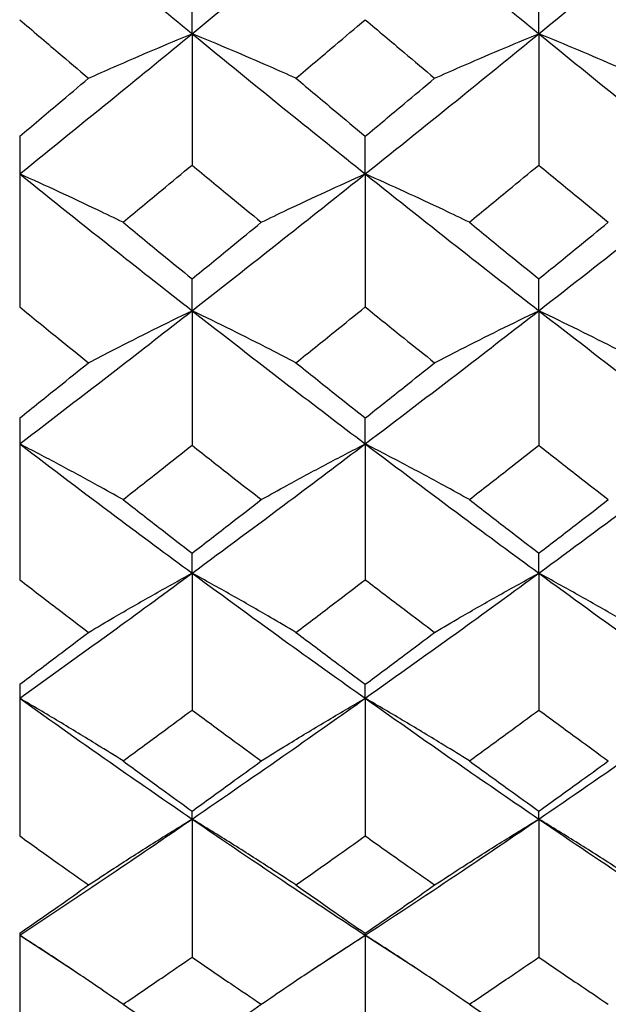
# Model space of a CAD drawing. Header units: inches. Extents: x 1.7 to 20.7, y 4 to 15.1.
# Tile 5 of 54: x 13.403 to 13.639, y 4.495 to 4.89. Entities that reach past the tile are written whole.
import ezdxf

# ---------------------------------------------------------------- set-up
doc = ezdxf.new("R2010")
doc.units = ezdxf.units.IN
doc.header["$MEASUREMENT"] = 0

msp = doc.modelspace()

# ---------------------------------------------------------------- linework, layer by layer
at = {"color": 7, "linetype": 'Continuous', "lineweight": 25}
for p, q in [((13.47168, 4.88422), (13.47168, 4.90165)), ((13.61079, 4.88422), (13.61079, 4.90165)), ((13.47168, 4.88422), (13.47168, 4.8315)), ((13.61079, 4.88422), (13.61079, 4.8315)), ((13.40252, 4.84306), (13.40252, 4.7745)), ((13.54115, 4.82794), (13.54115, 4.84306)), ((13.54115, 4.82794), (13.54115, 4.7745)), ((13.47168, 4.77301), (13.47168, 4.78579)), ((13.61079, 4.77301), (13.61079, 4.78579)), ((13.47168, 4.77301), (13.47168, 4.71897)), ((13.61079, 4.77301), (13.61079, 4.71897)), ((13.40252, 4.72996), (13.40252, 4.665)), ((13.54115, 4.71955), (13.54115, 4.72996)), ((13.54115, 4.71955), (13.54115, 4.665)), ((13.47168, 4.66765), (13.47168, 4.67567)), ((13.61079, 4.66765), (13.61079, 4.67567)), ((13.47168, 4.66765), (13.47168, 4.6127)), ((13.61079, 4.66765), (13.61079, 4.6127)), ((13.40252, 4.62302), (13.40252, 4.56216)), ((13.54115, 4.61741), (13.54115, 4.62302)), ((13.54115, 4.61741), (13.54115, 4.56216)), ((13.47168, 4.56892), (13.47168, 4.57212)), ((13.61079, 4.56892), (13.61079, 4.57212)), ((13.47168, 4.56892), (13.47168, 4.51349)), ((13.61079, 4.56892), (13.61079, 4.51349)), ((13.40252, 4.52307), (13.40252, 4.46676)), ((13.40252, 4.52229), (13.42448, 4.50794)), ((13.51903, 4.50789), (13.54115, 4.52229)), ((13.54115, 4.52229), (13.54115, 4.52307)), ((13.54115, 4.52229), (13.56329, 4.50793)), ((13.54115, 4.52229), (13.54115, 4.46676))]:
    msp.add_line(p, q, dxfattribs=at)
for points, knots in [([(13.40252, 4.94174), (13.4154, 4.93093), (13.43844, 4.91159), (13.46152, 4.89259), (13.47168, 4.88422)], [0, 0, 0, 0, 0.559325, 1, 1, 1, 1]), ([(13.47168, 4.88422), (13.48463, 4.89487), (13.50778, 4.91392), (13.53095, 4.93324), (13.54115, 4.94174)], [0, 0, 0, 0, 0.559569, 1, 1, 1, 1]), ([(13.54115, 4.94174), (13.55414, 4.93093), (13.57735, 4.9116), (13.60057, 4.89259), (13.61079, 4.88422)], [0, 0, 0, 0, 0.559814, 1, 1, 1, 1]), ([(13.61079, 4.88422), (13.6238, 4.89487), (13.64702, 4.91391), (13.67024, 4.93324), (13.68046, 4.94174)], [0, 0, 0, 0, 0.56006, 1, 1, 1, 1]), ([(13.40252, 4.88983), (13.40767, 4.88544), (13.41687, 4.87758), (13.42608, 4.86978), (13.43014, 4.86634)], [0, 0, 0, 0, 0.559703, 1, 1, 1, 1]), ([(13.51334, 4.86634), (13.51853, 4.87072), (13.5278, 4.87852), (13.53707, 4.88638), (13.54115, 4.88983)], [0, 0, 0, 0, 0.559858, 1, 1, 1, 1]), ([(13.54115, 4.88983), (13.54635, 4.88544), (13.55563, 4.87758), (13.56491, 4.86978), (13.56899, 4.86634)], [0, 0, 0, 0, 0.559897, 1, 1, 1, 1]), ([(13.40252, 4.82794), (13.4154, 4.83835), (13.43844, 4.85698), (13.46152, 4.87588), (13.47168, 4.88422)], [0, 0, 0, 0, 0.559325, 1, 1, 1, 1]), ([(13.43014, 4.86634), (13.43354, 4.86786), (13.44205, 4.87165), (13.45587, 4.87762), (13.46641, 4.88202), (13.47168, 4.88422)], [0, 0, 0, 0, 0.249935, 0.624923, 1, 1, 1, 1]), ([(13.47168, 4.88422), (13.48463, 4.87362), (13.50778, 4.85469), (13.53095, 4.83612), (13.54115, 4.82794)], [0, 0, 0, 0, 0.559569, 1, 1, 1, 1]), ([(13.51334, 4.86634), (13.50992, 4.86786), (13.50138, 4.87164), (13.48753, 4.87762), (13.47697, 4.88202), (13.47168, 4.88422)], [0, 0, 0, 0, 0.249943, 0.624933, 1, 1, 1, 1]), ([(13.54115, 4.82794), (13.55414, 4.83835), (13.57735, 4.85696), (13.60057, 4.87589), (13.61079, 4.88422)], [0, 0, 0, 0, 0.559814, 1, 1, 1, 1]), ([(13.56899, 4.86634), (13.57242, 4.86786), (13.58099, 4.87165), (13.59488, 4.87762), (13.60549, 4.88202), (13.61079, 4.88422)], [0, 0, 0, 0, 0.249939, 0.624927, 1, 1, 1, 1]), ([(13.61079, 4.88422), (13.6238, 4.87362), (13.64702, 4.85471), (13.67024, 4.83611), (13.68046, 4.82794)], [0, 0, 0, 0, 0.56006, 1, 1, 1, 1]), ([(13.65259, 4.86634), (13.64917, 4.86786), (13.6406, 4.87165), (13.6267, 4.87762), (13.61609, 4.88202), (13.61079, 4.88422)], [0, 0, 0, 0, 0.24994, 0.624929, 1, 1, 1, 1]), ([(13.40252, 4.84306), (13.40767, 4.84739), (13.41687, 4.85513), (13.42608, 4.86292), (13.43014, 4.86634)], [0, 0, 0, 0, 0.559703, 1, 1, 1, 1]), ([(13.51334, 4.86634), (13.51853, 4.86198), (13.5278, 4.8542), (13.53707, 4.84646), (13.54115, 4.84306)], [0, 0, 0, 0, 0.5598581, 1, 1, 1, 1]), ([(13.54115, 4.84306), (13.54635, 4.84739), (13.55563, 4.85513), (13.56491, 4.86292), (13.56899, 4.86634)], [0, 0, 0, 0, 0.559897, 1, 1, 1, 1]), ([(13.44397, 4.80853), (13.44914, 4.8128), (13.45838, 4.82043), (13.46762, 4.82811), (13.47168, 4.8315)], [0, 0, 0, 0, 0.559761, 1, 1, 1, 1]), ([(13.47168, 4.8315), (13.47686, 4.82719), (13.48611, 4.81951), (13.49537, 4.81189), (13.49944, 4.80853)], [0, 0, 0, 0, 0.5598, 1, 1, 1, 1]), ([(13.58292, 4.80853), (13.58812, 4.8128), (13.59741, 4.82043), (13.6067, 4.82811), (13.61079, 4.8315)], [0, 0, 0, 0, 0.559955, 1, 1, 1, 1]), ([(13.61079, 4.8315), (13.61599, 4.82719), (13.62528, 4.81951), (13.63457, 4.81189), (13.63866, 4.80853)], [0, 0, 0, 0, 0.5599936, 1, 1, 1, 1]), ([(13.40252, 4.82794), (13.4154, 4.81759), (13.43844, 4.79909), (13.46152, 4.78099), (13.47168, 4.77301)], [0, 0, 0, 0, 0.559325, 1, 1, 1, 1]), ([(13.44397, 4.80853), (13.44057, 4.81017), (13.43207, 4.81428), (13.41829, 4.82077), (13.40777, 4.82555), (13.40252, 4.82794)], [0, 0, 0, 0, 0.249945, 0.624935, 1, 1, 1, 1]), ([(13.47168, 4.77301), (13.48463, 4.78317), (13.50778, 4.80132), (13.53095, 4.8198), (13.54115, 4.82794)], [0, 0, 0, 0, 0.559569, 1, 1, 1, 1]), ([(13.49944, 4.80853), (13.50286, 4.81018), (13.51141, 4.81429), (13.52527, 4.82078), (13.53586, 4.82555), (13.54115, 4.82794)], [0, 0, 0, 0, 0.249937, 0.624925, 1, 1, 1, 1]), ([(13.54115, 4.82794), (13.55414, 4.81759), (13.57735, 4.79911), (13.60057, 4.78099), (13.61079, 4.77301)], [0, 0, 0, 0, 0.559814, 1, 1, 1, 1]), ([(13.58292, 4.80853), (13.5795, 4.81018), (13.57093, 4.81429), (13.55704, 4.82077), (13.54645, 4.82555), (13.54115, 4.82794)], [0, 0, 0, 0, 0.249942, 0.624931, 1, 1, 1, 1]), ([(13.61079, 4.77301), (13.6238, 4.78317), (13.64702, 4.80131), (13.67024, 4.8198), (13.68046, 4.82794)], [0, 0, 0, 0, 0.56006, 1, 1, 1, 1]), ([(13.44397, 4.80853), (13.44914, 4.80427), (13.45838, 4.79666), (13.46762, 4.78911), (13.47168, 4.78579)], [0, 0, 0, 0, 0.559761, 1, 1, 1, 1]), ([(13.47168, 4.78579), (13.47686, 4.79002), (13.48611, 4.79757), (13.49537, 4.80518), (13.49944, 4.80853)], [0, 0, 0, 0, 0.5598, 1, 1, 1, 1]), ([(13.58292, 4.80853), (13.58812, 4.80427), (13.59741, 4.79666), (13.6067, 4.78911), (13.61079, 4.78579)], [0, 0, 0, 0, 0.559955, 1, 1, 1, 1]), ([(13.61079, 4.78579), (13.61599, 4.79002), (13.62528, 4.79757), (13.63457, 4.80518), (13.63866, 4.80853)], [0, 0, 0, 0, 0.5599936, 1, 1, 1, 1]), ([(13.40252, 4.7745), (13.40767, 4.77031), (13.41687, 4.76281), (13.42608, 4.75538), (13.43014, 4.75211)], [0, 0, 0, 0, 0.5597034, 1, 1, 1, 1]), ([(13.40252, 4.71955), (13.4154, 4.72942), (13.43844, 4.74708), (13.46152, 4.76508), (13.47168, 4.77301)], [0, 0, 0, 0, 0.559325, 1, 1, 1, 1]), ([(13.43014, 4.75211), (13.43354, 4.75388), (13.44205, 4.75832), (13.45587, 4.7653), (13.46641, 4.77044), (13.47168, 4.77301)], [0, 0, 0, 0, 0.249935, 0.624923, 1, 1, 1, 1]), ([(13.47168, 4.77301), (13.48463, 4.76293), (13.50778, 4.74492), (13.53095, 4.7273), (13.54115, 4.71955)], [0, 0, 0, 0, 0.559569, 1, 1, 1, 1]), ([(13.51334, 4.75211), (13.50992, 4.75388), (13.50138, 4.75831), (13.48753, 4.7653), (13.47697, 4.77044), (13.47168, 4.77301)], [0, 0, 0, 0, 0.2499432, 0.6249326, 1, 1, 1, 1]), ([(13.51334, 4.75211), (13.51853, 4.75628), (13.5278, 4.76371), (13.53707, 4.77121), (13.54115, 4.7745)], [0, 0, 0, 0, 0.559858, 1, 1, 1, 1]), ([(13.54115, 4.7745), (13.54635, 4.77031), (13.55563, 4.76281), (13.56491, 4.75538), (13.56899, 4.75211)], [0, 0, 0, 0, 0.559897, 1, 1, 1, 1]), ([(13.54115, 4.71955), (13.55414, 4.72943), (13.57735, 4.74707), (13.60057, 4.76508), (13.61079, 4.77301)], [0, 0, 0, 0, 0.559814, 1, 1, 1, 1]), ([(13.56899, 4.75211), (13.57242, 4.75388), (13.58099, 4.75831), (13.59488, 4.7653), (13.60549, 4.77044), (13.61079, 4.77301)], [0, 0, 0, 0, 0.249939, 0.624927, 1, 1, 1, 1]), ([(13.61079, 4.77301), (13.6238, 4.76293), (13.64702, 4.74493), (13.67024, 4.7273), (13.68046, 4.71955)], [0, 0, 0, 0, 0.56006, 1, 1, 1, 1]), ([(13.65259, 4.75211), (13.64917, 4.75388), (13.6406, 4.75831), (13.6267, 4.7653), (13.61609, 4.77044), (13.61079, 4.77301)], [0, 0, 0, 0, 0.24994, 0.624929, 1, 1, 1, 1]), ([(13.40252, 4.72996), (13.40767, 4.73408), (13.41687, 4.74143), (13.42608, 4.74885), (13.43014, 4.75211)], [0, 0, 0, 0, 0.5597034, 1, 1, 1, 1]), ([(13.51334, 4.75211), (13.51853, 4.74796), (13.5278, 4.74054), (13.53707, 4.73319), (13.54115, 4.72996)], [0, 0, 0, 0, 0.559858, 1, 1, 1, 1]), ([(13.54115, 4.72996), (13.54635, 4.73408), (13.55563, 4.74143), (13.56491, 4.74885), (13.56899, 4.75211)], [0, 0, 0, 0, 0.559897, 1, 1, 1, 1]), ([(13.40252, 4.71955), (13.4154, 4.70975), (13.43844, 4.69224), (13.46152, 4.67517), (13.47168, 4.66765)], [0, 0, 0, 0, 0.559325, 1, 1, 1, 1]), ([(13.44397, 4.69719), (13.44057, 4.69908), (13.43207, 4.70382), (13.41829, 4.71129), (13.40777, 4.7168), (13.40252, 4.71955)], [0, 0, 0, 0, 0.249945, 0.624935, 1, 1, 1, 1]), ([(13.44397, 4.69719), (13.44914, 4.70124), (13.45838, 4.70847), (13.46762, 4.71576), (13.47168, 4.71897)], [0, 0, 0, 0, 0.559761, 1, 1, 1, 1]), ([(13.47168, 4.66765), (13.48463, 4.67723), (13.50778, 4.69434), (13.53095, 4.71184), (13.54115, 4.71955)], [0, 0, 0, 0, 0.559569, 1, 1, 1, 1]), ([(13.47168, 4.71897), (13.47686, 4.71489), (13.48611, 4.7076), (13.49537, 4.70037), (13.49944, 4.69719)], [0, 0, 0, 0, 0.5598, 1, 1, 1, 1]), ([(13.49944, 4.69719), (13.50286, 4.69909), (13.51141, 4.70383), (13.52527, 4.7113), (13.53586, 4.7168), (13.54115, 4.71955)], [0, 0, 0, 0, 0.249937, 0.624925, 1, 1, 1, 1]), ([(13.54115, 4.71955), (13.55414, 4.70975), (13.57735, 4.69225), (13.60057, 4.67517), (13.61079, 4.66765)], [0, 0, 0, 0, 0.559814, 1, 1, 1, 1]), ([(13.58292, 4.69719), (13.5795, 4.69909), (13.57093, 4.70382), (13.55704, 4.7113), (13.54645, 4.7168), (13.54115, 4.71955)], [0, 0, 0, 0, 0.2499415, 0.6249306, 1, 1, 1, 1]), ([(13.58292, 4.69719), (13.58812, 4.70124), (13.59741, 4.70847), (13.6067, 4.71576), (13.61079, 4.71897)], [0, 0, 0, 0, 0.559955, 1, 1, 1, 1]), ([(13.61079, 4.66765), (13.6238, 4.67723), (13.64702, 4.69433), (13.67024, 4.71184), (13.68046, 4.71955)], [0, 0, 0, 0, 0.5600595, 1, 1, 1, 1]), ([(13.61079, 4.71897), (13.61599, 4.71489), (13.62528, 4.7076), (13.63457, 4.70037), (13.63866, 4.69719)], [0, 0, 0, 0, 0.559994, 1, 1, 1, 1]), ([(13.44397, 4.69719), (13.44914, 4.69316), (13.45838, 4.68595), (13.46762, 4.67881), (13.47168, 4.67567)], [0, 0, 0, 0, 0.559761, 1, 1, 1, 1]), ([(13.47168, 4.67567), (13.47686, 4.67967), (13.48611, 4.68681), (13.49537, 4.69402), (13.49944, 4.69719)], [0, 0, 0, 0, 0.5598, 1, 1, 1, 1]), ([(13.58292, 4.69719), (13.58812, 4.69316), (13.59741, 4.68595), (13.6067, 4.67881), (13.61079, 4.67567)], [0, 0, 0, 0, 0.559955, 1, 1, 1, 1]), ([(13.61079, 4.67567), (13.61599, 4.67967), (13.62528, 4.68681), (13.63457, 4.69402), (13.63866, 4.69719)], [0, 0, 0, 0, 0.559994, 1, 1, 1, 1]), ([(13.40252, 4.61741), (13.4154, 4.62667), (13.43844, 4.64323), (13.46152, 4.66018), (13.47168, 4.66765)], [0, 0, 0, 0, 0.559325, 1, 1, 1, 1]), ([(13.40252, 4.665), (13.40767, 4.66104), (13.41687, 4.65396), (13.42608, 4.64696), (13.43014, 4.64388)], [0, 0, 0, 0, 0.559703, 1, 1, 1, 1]), ([(13.43014, 4.64388), (13.43354, 4.64589), (13.44205, 4.65093), (13.45587, 4.65888), (13.46641, 4.66472), (13.47168, 4.66765)], [0, 0, 0, 0, 0.2499353, 0.6249231, 1, 1, 1, 1]), ([(13.47168, 4.66765), (13.48463, 4.65815), (13.50778, 4.64119), (13.53095, 4.62468), (13.54115, 4.61741)], [0, 0, 0, 0, 0.559569, 1, 1, 1, 1]), ([(13.51334, 4.64388), (13.50992, 4.64589), (13.50138, 4.65093), (13.48753, 4.65887), (13.47697, 4.66472), (13.47168, 4.66765)], [0, 0, 0, 0, 0.2499432, 0.6249326, 1, 1, 1, 1]), ([(13.51334, 4.64388), (13.51853, 4.6478), (13.5278, 4.65481), (13.53707, 4.66189), (13.54115, 4.665)], [0, 0, 0, 0, 0.559858, 1, 1, 1, 1]), ([(13.54115, 4.61741), (13.55414, 4.62667), (13.57735, 4.64322), (13.60057, 4.66018), (13.61079, 4.66765)], [0, 0, 0, 0, 0.559814, 1, 1, 1, 1]), ([(13.54115, 4.665), (13.54635, 4.66104), (13.55563, 4.65397), (13.56491, 4.64696), (13.56899, 4.64388)], [0, 0, 0, 0, 0.559897, 1, 1, 1, 1]), ([(13.56899, 4.64388), (13.57242, 4.64589), (13.58099, 4.65093), (13.59488, 4.65888), (13.60549, 4.66472), (13.61079, 4.66765)], [0, 0, 0, 0, 0.249939, 0.624927, 1, 1, 1, 1]), ([(13.61079, 4.66765), (13.6238, 4.65815), (13.64702, 4.6412), (13.67024, 4.62468), (13.68046, 4.61741)], [0, 0, 0, 0, 0.56006, 1, 1, 1, 1]), ([(13.65259, 4.64388), (13.64917, 4.64589), (13.6406, 4.65093), (13.6267, 4.65888), (13.61609, 4.66472), (13.61079, 4.66765)], [0, 0, 0, 0, 0.24994, 0.624929, 1, 1, 1, 1]), ([(13.40252, 4.62302), (13.40767, 4.6269), (13.41687, 4.63382), (13.42608, 4.6408), (13.43014, 4.64388)], [0, 0, 0, 0, 0.559703, 1, 1, 1, 1]), ([(13.51334, 4.64388), (13.51853, 4.63996), (13.5278, 4.63298), (13.53707, 4.62607), (13.54115, 4.62302)], [0, 0, 0, 0, 0.559858, 1, 1, 1, 1]), ([(13.54115, 4.62302), (13.54635, 4.6269), (13.55563, 4.63382), (13.56491, 4.6408), (13.56899, 4.64388)], [0, 0, 0, 0, 0.5598968, 1, 1, 1, 1]), ([(13.40252, 4.61741), (13.4154, 4.60824), (13.43844, 4.59184), (13.46152, 4.57593), (13.47168, 4.56892)], [0, 0, 0, 0, 0.559325, 1, 1, 1, 1]), ([(13.44397, 4.59227), (13.44057, 4.5944), (13.43207, 4.59972), (13.41829, 4.60812), (13.40777, 4.61431), (13.40252, 4.61741)], [0, 0, 0, 0, 0.249945, 0.624935, 1, 1, 1, 1]), ([(13.47168, 4.56892), (13.48463, 4.57785), (13.50778, 4.59381), (13.53095, 4.61019), (13.54115, 4.61741)], [0, 0, 0, 0, 0.559569, 1, 1, 1, 1]), ([(13.49944, 4.59227), (13.50286, 4.5944), (13.51141, 4.59973), (13.52527, 4.60813), (13.53586, 4.61432), (13.54115, 4.61741)], [0, 0, 0, 0, 0.249937, 0.624925, 1, 1, 1, 1]), ([(13.54115, 4.61741), (13.55414, 4.60824), (13.57735, 4.59185), (13.60057, 4.57593), (13.61079, 4.56892)], [0, 0, 0, 0, 0.559814, 1, 1, 1, 1]), ([(13.58292, 4.59227), (13.5795, 4.5944), (13.57093, 4.59972), (13.55704, 4.60813), (13.54645, 4.61431), (13.54115, 4.61741)], [0, 0, 0, 0, 0.249942, 0.624931, 1, 1, 1, 1]), ([(13.61079, 4.56892), (13.6238, 4.57785), (13.64702, 4.5938), (13.67024, 4.61019), (13.68046, 4.61741)], [0, 0, 0, 0, 0.56006, 1, 1, 1, 1]), ([(13.44397, 4.59227), (13.44914, 4.59606), (13.45838, 4.60284), (13.46762, 4.60969), (13.47168, 4.6127)], [0, 0, 0, 0, 0.559761, 1, 1, 1, 1]), ([(13.47168, 4.6127), (13.47686, 4.60887), (13.48611, 4.60202), (13.49537, 4.59525), (13.49944, 4.59227)], [0, 0, 0, 0, 0.5598, 1, 1, 1, 1]), ([(13.58292, 4.59227), (13.58812, 4.59606), (13.59741, 4.60284), (13.6067, 4.60969), (13.61079, 4.6127)], [0, 0, 0, 0, 0.559955, 1, 1, 1, 1]), ([(13.61079, 4.6127), (13.61599, 4.60887), (13.62528, 4.60202), (13.63457, 4.59525), (13.63866, 4.59227)], [0, 0, 0, 0, 0.5599936, 1, 1, 1, 1]), ([(13.44397, 4.59227), (13.44914, 4.58849), (13.45838, 4.58174), (13.46762, 4.57506), (13.47168, 4.57212)], [0, 0, 0, 0, 0.559761, 1, 1, 1, 1]), ([(13.47168, 4.57212), (13.47686, 4.57586), (13.48611, 4.58255), (13.49537, 4.5893), (13.49944, 4.59227)], [0, 0, 0, 0, 0.5598, 1, 1, 1, 1]), ([(13.58292, 4.59227), (13.58812, 4.58849), (13.59741, 4.58174), (13.6067, 4.57506), (13.61079, 4.57212)], [0, 0, 0, 0, 0.559955, 1, 1, 1, 1]), ([(13.61079, 4.57212), (13.61599, 4.57586), (13.62528, 4.58254), (13.63457, 4.5893), (13.63866, 4.59227)], [0, 0, 0, 0, 0.559994, 1, 1, 1, 1]), ([(13.40252, 4.52229), (13.4154, 4.53087), (13.43844, 4.5462), (13.46152, 4.56197), (13.47168, 4.56892)], [0, 0, 0, 0, 0.559325, 1, 1, 1, 1]), ([(13.43014, 4.54246), (13.43354, 4.54471), (13.44205, 4.55032), (13.45587, 4.55917), (13.46641, 4.56567), (13.47168, 4.56892)], [0, 0, 0, 0, 0.249935, 0.624923, 1, 1, 1, 1]), ([(13.47168, 4.56892), (13.48463, 4.56009), (13.50778, 4.54431), (13.53095, 4.52902), (13.54115, 4.52229)], [0, 0, 0, 0, 0.559569, 1, 1, 1, 1]), ([(13.51334, 4.54246), (13.50992, 4.5447), (13.50138, 4.55031), (13.48753, 4.55916), (13.47697, 4.56567), (13.47168, 4.56892)], [0, 0, 0, 0, 0.249943, 0.624933, 1, 1, 1, 1]), ([(13.54115, 4.52229), (13.55414, 4.53087), (13.57735, 4.54619), (13.60057, 4.56197), (13.61079, 4.56892)], [0, 0, 0, 0, 0.559814, 1, 1, 1, 1]), ([(13.56899, 4.54246), (13.57242, 4.54471), (13.58099, 4.55032), (13.59488, 4.55916), (13.60549, 4.56567), (13.61079, 4.56892)], [0, 0, 0, 0, 0.2499389, 0.6249274, 1, 1, 1, 1]), ([(13.61079, 4.56892), (13.6238, 4.56009), (13.64702, 4.54432), (13.67024, 4.52902), (13.68046, 4.52229)], [0, 0, 0, 0, 0.5600595, 1, 1, 1, 1]), ([(13.65259, 4.54246), (13.64917, 4.54471), (13.6406, 4.55031), (13.6267, 4.55916), (13.61609, 4.56567), (13.61079, 4.56892)], [0, 0, 0, 0, 0.24994, 0.624929, 1, 1, 1, 1]), ([(13.40252, 4.56216), (13.40767, 4.55846), (13.41687, 4.55186), (13.42608, 4.54534), (13.43014, 4.54246)], [0, 0, 0, 0, 0.559703, 1, 1, 1, 1]), ([(13.51334, 4.54246), (13.51853, 4.54612), (13.5278, 4.55265), (13.53707, 4.55926), (13.54115, 4.56216)], [0, 0, 0, 0, 0.559858, 1, 1, 1, 1]), ([(13.54115, 4.56216), (13.54635, 4.55846), (13.55563, 4.55186), (13.56491, 4.54533), (13.56899, 4.54246)], [0, 0, 0, 0, 0.559897, 1, 1, 1, 1]), ([(13.40252, 4.52307), (13.40767, 4.52667), (13.41687, 4.5331), (13.42608, 4.5396), (13.43014, 4.54246)], [0, 0, 0, 0, 0.5597034, 1, 1, 1, 1]), ([(13.51334, 4.54246), (13.51853, 4.53882), (13.5278, 4.53232), (13.53707, 4.52589), (13.54115, 4.52307)], [0, 0, 0, 0, 0.559858, 1, 1, 1, 1]), ([(13.54115, 4.52307), (13.54635, 4.52667), (13.55563, 4.5331), (13.56491, 4.5396), (13.56899, 4.54246)], [0, 0, 0, 0, 0.559897, 1, 1, 1, 1]), ([(13.44397, 4.49456), (13.44057, 4.49691), (13.43207, 4.50278), (13.41829, 4.51205), (13.40777, 4.51888), (13.40252, 4.52229)], [0, 0, 0, 0, 0.249945, 0.624935, 1, 1, 1, 1]), ([(13.49944, 4.49456), (13.50286, 4.49691), (13.51141, 4.50279), (13.52527, 4.51206), (13.53586, 4.51888), (13.54115, 4.52229)], [0, 0, 0, 0, 0.249937, 0.624925, 1, 1, 1, 1]), ([(13.58292, 4.49456), (13.5795, 4.49691), (13.57093, 4.50278), (13.55704, 4.51205), (13.54645, 4.51888), (13.54115, 4.52229)], [0, 0, 0, 0, 0.249942, 0.624931, 1, 1, 1, 1]), ([(13.44397, 4.49456), (13.44914, 4.49807), (13.45838, 4.50434), (13.46762, 4.51069), (13.47168, 4.51349)], [0, 0, 0, 0, 0.559761, 1, 1, 1, 1]), ([(13.47168, 4.51349), (13.47686, 4.50993), (13.48611, 4.50358), (13.49537, 4.49732), (13.49944, 4.49456)], [0, 0, 0, 0, 0.5598, 1, 1, 1, 1]), ([(13.58292, 4.49456), (13.58812, 4.49807), (13.59741, 4.50434), (13.6067, 4.51069), (13.61079, 4.51349)], [0, 0, 0, 0, 0.559955, 1, 1, 1, 1]), ([(13.61079, 4.51349), (13.61599, 4.50993), (13.62528, 4.50358), (13.63457, 4.49732), (13.63866, 4.49456)], [0, 0, 0, 0, 0.559994, 1, 1, 1, 1]), ([(13.44397, 4.49456), (13.44914, 4.49106), (13.45838, 4.48482), (13.46762, 4.47866), (13.47168, 4.47595)], [0, 0, 0, 0, 0.5597614, 1, 1, 1, 1]), ([(13.47168, 4.47595), (13.47686, 4.4794), (13.48611, 4.48557), (13.49537, 4.49181), (13.49944, 4.49456)], [0, 0, 0, 0, 0.5598, 1, 1, 1, 1]), ([(13.58292, 4.49456), (13.58812, 4.49106), (13.59741, 4.48482), (13.6067, 4.47866), (13.61079, 4.47595)], [0, 0, 0, 0, 0.5599549, 1, 1, 1, 1])]:
    msp.add_open_spline(points, degree=3, knots=knots, dxfattribs=at)

doc.saveas('drawing.dxf')
